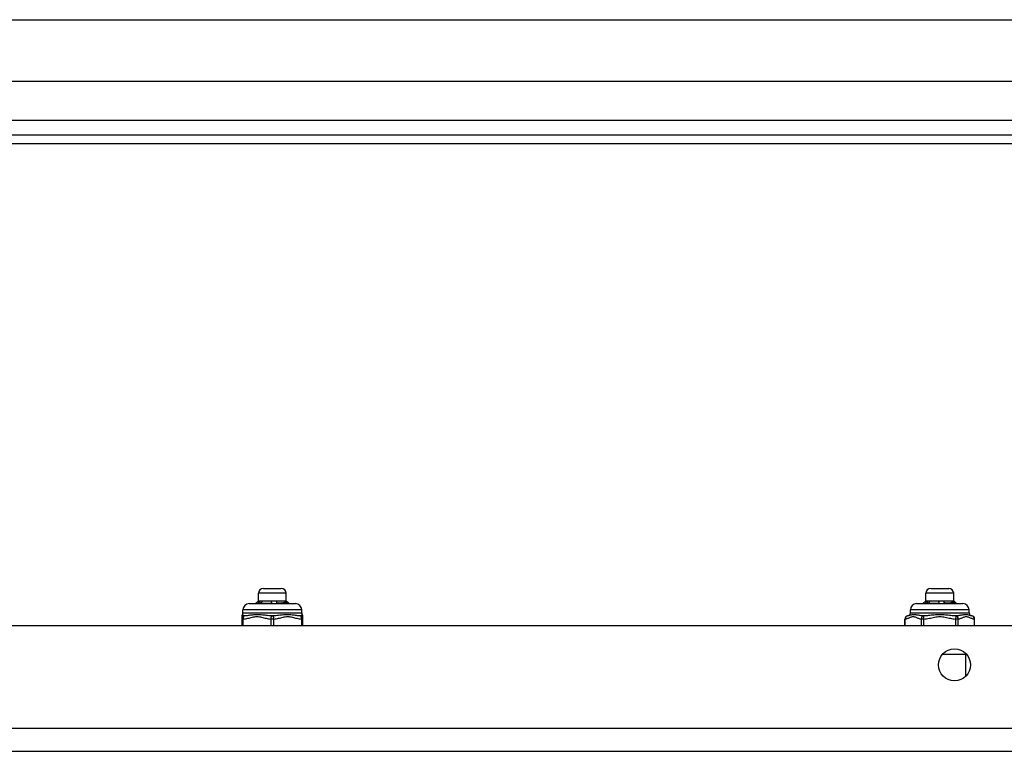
# Model space of a CAD drawing. Header units: inches. Extents: x 3.4 to 82.4, y 3.9 to 45.4.
# Tile 16 of 114: x 7.9 to 14.2, y 4 to 8.7. Entities that reach past the tile are written whole.
import ezdxf

# ---------------------------------------------------------------- set-up
doc = ezdxf.new("R2010")
doc.units = ezdxf.units.IN
doc.header["$MEASUREMENT"] = 0
doc.layers.add('Visible Edges(ANSI)', color=7, linetype='Continuous', lineweight=25)
doc.layers.add('Visible Tangent Edges(ANSI)', color=7, linetype='Continuous', lineweight=25)

msp = doc.modelspace()

# ---------------------------------------------------------------- linework, layer by layer
at = {"layer": 'Visible Edges(ANSI)'}
for p, q in [((4.2305, 8.6814), (14.3746, 8.6814)), ((14.3746, 8.2877), (4.2305, 8.2877)), ((15.1258, 7.947), (3.4998, 7.947)), ((3.4998, 7.894), (15.1258, 7.894)), ((9.4647, 4.9833), (9.4647, 5.0305)), ((9.4962, 5.062), (9.6104, 5.062)), ((9.6419, 4.9833), (9.6419, 5.0305)), ((13.7142, 4.9833), (13.7142, 5.0305)), ((13.7457, 5.062), (13.8599, 5.062)), ((13.8914, 4.9833), (13.8914, 5.0305)), ((9.4057, 4.9647), (9.7009, 4.9647)), ((9.4647, 4.9833), (9.4462, 4.9647)), ((9.4603, 4.9647), (9.4599, 4.9652)), ((9.4647, 4.9833), (9.4816, 4.9833)), ((9.4797, 4.9661), (9.4809, 4.9647)), ((9.4816, 4.9833), (9.5625, 4.9833)), ((9.5625, 4.9833), (9.6342, 4.9833)), ((9.5814, 4.9654), (9.5815, 4.9647)), ((9.6342, 4.9833), (9.6419, 4.9833)), ((9.6366, 4.9699), (9.6381, 4.9717)), ((9.6419, 4.9833), (9.6517, 4.9734)), ((9.6495, 4.9727), (9.6488, 4.9719)), ((9.6517, 4.9732), (9.6515, 4.973)), ((9.6517, 4.9734), (9.6604, 4.9647)), ((13.6552, 4.9647), (13.9504, 4.9647)), ((13.7142, 4.9833), (13.6957, 4.9647)), ((13.7098, 4.9647), (13.7094, 4.9652)), ((13.7142, 4.9833), (13.7311, 4.9833)), ((13.7292, 4.9661), (13.7304, 4.9647)), ((13.7311, 4.9833), (13.812, 4.9833)), ((13.812, 4.9833), (13.8837, 4.9833)), ((13.8309, 4.9654), (13.831, 4.9647)), ((13.8837, 4.9833), (13.8914, 4.9833)), ((13.8861, 4.9699), (13.8876, 4.9717)), ((13.8914, 4.9833), (13.9012, 4.9734)), ((13.899, 4.9727), (13.8983, 4.9719)), ((13.9012, 4.9732), (13.901, 4.973)), ((13.9012, 4.9734), (13.9099, 4.9647)), ((9.3663, 4.9057), (9.3663, 4.9254)), ((9.7403, 4.9057), (9.7403, 4.9254)), ((13.6158, 4.9057), (13.6158, 4.9254)), ((13.9898, 4.9057), (13.9898, 4.9254)), ((9.3584, 4.882), (9.3584, 4.8665)), ((9.3584, 4.8665), (9.3584, 4.8248)), ((9.7482, 4.8665), (9.7482, 4.882)), ((9.7482, 4.8248), (9.7482, 4.8665)), ((13.5808, 4.8248), (13.5808, 4.8665)), ((14.0248, 4.8248), (14.0248, 4.8665)), ((3.4998, 4.8248), (15.1258, 4.8248)), ((3.4998, 4.0248), (15.1258, 4.0248))]:
    msp.add_line(p, q, dxfattribs=at)
at = {"layer": 'Visible Edges(ANSI)', "flags": 128}
for points in [[(9.4531, 4.9647), (9.4534, 4.9647), (9.4536, 4.9648), (9.4539, 4.9648), (9.4541, 4.9648), (9.4544, 4.9648), (9.4546, 4.9648), (9.4549, 4.9649), (9.4552, 4.9649), (9.4554, 4.9649), (9.4557, 4.9649), (9.456, 4.9649), (9.4563, 4.9649), (9.4565, 4.965), (9.4568, 4.965), (9.4571, 4.965), (9.4574, 4.965), (9.4577, 4.965), (9.458, 4.9651), (9.4583, 4.9651), (9.4586, 4.9651), (9.4589, 4.9651), (9.4592, 4.9651), (9.4596, 4.9651), (9.4599, 4.9652)], [(9.4599, 4.9652), (9.4604, 4.9659), (9.4609, 4.9666), (9.4614, 4.9673), (9.4619, 4.968), (9.4625, 4.9687), (9.463, 4.9693), (9.4635, 4.97), (9.464, 4.9707), (9.4645, 4.9714), (9.465, 4.9721), (9.4656, 4.9728), (9.4661, 4.9735), (9.4666, 4.9742), (9.4671, 4.9749), (9.4677, 4.9756), (9.4682, 4.9763), (9.4687, 4.977), (9.4693, 4.9777), (9.4698, 4.9784), (9.4703, 4.9791), (9.4708, 4.9798), (9.4714, 4.9805), (9.4719, 4.9812), (9.4724, 4.9819)], [(9.4724, 4.9819), (9.4728, 4.982), (9.4732, 4.9821), (9.4736, 4.9822), (9.474, 4.9823), (9.4744, 4.9824), (9.4747, 4.9825), (9.4751, 4.9826), (9.4755, 4.9827), (9.4759, 4.9827), (9.4763, 4.9828), (9.4766, 4.9829), (9.477, 4.9829), (9.4774, 4.983), (9.4778, 4.983), (9.4782, 4.9831), (9.4786, 4.9831), (9.4789, 4.9832), (9.4793, 4.9832), (9.4797, 4.9832), (9.4801, 4.9832), (9.4805, 4.9833), (9.4809, 4.9833), (9.4812, 4.9833), (9.4816, 4.9833)], [(9.4724, 4.9819), (9.4725, 4.9812), (9.4725, 4.9805), (9.4726, 4.9797), (9.4726, 4.979), (9.4726, 4.9783), (9.4727, 4.9776), (9.4727, 4.9769), (9.4727, 4.9762), (9.4728, 4.9755), (9.4728, 4.9747), (9.4729, 4.974), (9.4729, 4.9733), (9.4729, 4.9726), (9.473, 4.9719), (9.473, 4.9712), (9.4731, 4.9704), (9.4731, 4.9697), (9.4731, 4.969), (9.4732, 4.9683), (9.4732, 4.9676), (9.4732, 4.9669), (9.4733, 4.9662), (9.4733, 4.9654), (9.4734, 4.9647)], [(9.491, 4.9819), (9.4905, 4.9812), (9.49, 4.9806), (9.4896, 4.9799), (9.4891, 4.9793), (9.4886, 4.9786), (9.4881, 4.9779), (9.4876, 4.9773), (9.4872, 4.9766), (9.4867, 4.976), (9.4862, 4.9753), (9.4857, 4.9747), (9.4853, 4.974), (9.4848, 4.9733), (9.4843, 4.9727), (9.4839, 4.972), (9.4834, 4.9714), (9.4829, 4.9707), (9.4824, 4.97), (9.482, 4.9694), (9.4815, 4.9687), (9.481, 4.9681), (9.4806, 4.9674), (9.4801, 4.9668), (9.4797, 4.9661)], [(9.4797, 4.9661), (9.4821, 4.9662), (9.4846, 4.9663), (9.4871, 4.9664), (9.4897, 4.9665), (9.4924, 4.9666), (9.4951, 4.9667), (9.4979, 4.9668), (9.5007, 4.9669), (9.5035, 4.967), (9.5065, 4.9671), (9.5094, 4.9672), (9.5124, 4.9673), (9.5155, 4.9673), (9.5185, 4.9674), (9.5216, 4.9675), (9.5247, 4.9676), (9.5279, 4.9677), (9.5311, 4.9678), (9.5342, 4.9679), (9.5374, 4.968), (9.5407, 4.9681), (9.5439, 4.9682), (9.5471, 4.9683), (9.5504, 4.9684)], [(9.4816, 4.9833), (9.482, 4.9833), (9.4824, 4.9833), (9.4828, 4.9833), (9.4832, 4.9832), (9.4836, 4.9832), (9.484, 4.9832), (9.4844, 4.9832), (9.4848, 4.9831), (9.4852, 4.9831), (9.4855, 4.983), (9.4859, 4.983), (9.4863, 4.9829), (9.4867, 4.9829), (9.4871, 4.9828), (9.4875, 4.9827), (9.4879, 4.9826), (9.4883, 4.9826), (9.4887, 4.9825), (9.4891, 4.9824), (9.4894, 4.9823), (9.4898, 4.9822), (9.4902, 4.9821), (9.4906, 4.982), (9.491, 4.9819)], [(9.5471, 4.9819), (9.5477, 4.982), (9.5483, 4.9821), (9.549, 4.9822), (9.5496, 4.9823), (9.5503, 4.9824), (9.5509, 4.9825), (9.5515, 4.9826), (9.5522, 4.9827), (9.5528, 4.9827), (9.5535, 4.9828), (9.5541, 4.9829), (9.5548, 4.9829), (9.5554, 4.983), (9.5561, 4.983), (9.5567, 4.9831), (9.5574, 4.9831), (9.558, 4.9832), (9.5586, 4.9832), (9.5593, 4.9832), (9.5599, 4.9832), (9.5606, 4.9833), (9.5612, 4.9833), (9.5619, 4.9833), (9.5625, 4.9833)], [(9.5504, 4.9684), (9.5502, 4.969), (9.5501, 4.9695), (9.5499, 4.9701), (9.5498, 4.9707), (9.5496, 4.9712), (9.5495, 4.9718), (9.5493, 4.9723), (9.5492, 4.9729), (9.5491, 4.9735), (9.5489, 4.974), (9.5488, 4.9746), (9.5486, 4.9752), (9.5485, 4.9757), (9.5484, 4.9763), (9.5482, 4.9768), (9.5481, 4.9774), (9.548, 4.978), (9.5478, 4.9785), (9.5477, 4.9791), (9.5476, 4.9796), (9.5474, 4.9802), (9.5473, 4.9808), (9.5472, 4.9813), (9.5471, 4.9819)], [(9.5504, 4.9647), (9.5504, 4.9649), (9.5504, 4.965), (9.5504, 4.9652), (9.5504, 4.9653), (9.5504, 4.9655), (9.5504, 4.9656), (9.5504, 4.9658), (9.5504, 4.966), (9.5504, 4.9661), (9.5504, 4.9663), (9.5504, 4.9664), (9.5504, 4.9666), (9.5504, 4.9667), (9.5504, 4.9669), (9.5504, 4.967), (9.5504, 4.9672), (9.5504, 4.9673), (9.5504, 4.9675), (9.5504, 4.9677), (9.5504, 4.9678), (9.5504, 4.968), (9.5504, 4.9681), (9.5504, 4.9683), (9.5504, 4.9684)], [(9.5625, 4.9833), (9.5632, 4.9833), (9.5639, 4.9833), (9.5645, 4.9833), (9.5652, 4.9832), (9.5659, 4.9832), (9.5665, 4.9832), (9.5672, 4.9832), (9.5679, 4.9831), (9.5685, 4.9831), (9.5692, 4.983), (9.5698, 4.983), (9.5705, 4.9829), (9.5711, 4.9829), (9.5718, 4.9828), (9.5725, 4.9827), (9.5731, 4.9826), (9.5738, 4.9826), (9.5744, 4.9825), (9.5751, 4.9824), (9.5757, 4.9823), (9.5764, 4.9822), (9.5771, 4.9821), (9.5777, 4.982), (9.5784, 4.9819)], [(9.5784, 4.9819), (9.5785, 4.9814), (9.5786, 4.9808), (9.5787, 4.9803), (9.5788, 4.9798), (9.579, 4.9793), (9.5791, 4.9788), (9.5792, 4.9782), (9.5793, 4.9777), (9.5794, 4.9772), (9.5796, 4.9767), (9.5797, 4.9762), (9.5798, 4.9756), (9.5799, 4.9751), (9.5801, 4.9746), (9.5802, 4.9741), (9.5803, 4.9735), (9.5804, 4.973), (9.5806, 4.9725), (9.5807, 4.972), (9.5808, 4.9715), (9.581, 4.9709), (9.5811, 4.9704), (9.5812, 4.9699), (9.5814, 4.9694)], [(9.5784, 4.9819), (9.5785, 4.9812), (9.5785, 4.9805), (9.5786, 4.9797), (9.5787, 4.979), (9.5788, 4.9783), (9.5789, 4.9776), (9.5789, 4.9769), (9.579, 4.9762), (9.5791, 4.9755), (9.5792, 4.9747), (9.5793, 4.974), (9.5794, 4.9733), (9.5794, 4.9726), (9.5795, 4.9719), (9.5796, 4.9712), (9.5797, 4.9704), (9.5798, 4.9697), (9.5798, 4.969), (9.5799, 4.9683), (9.58, 4.9676), (9.5801, 4.9669), (9.5802, 4.9662), (9.5803, 4.9654), (9.5803, 4.9647)], [(9.5814, 4.9694), (9.5843, 4.9695), (9.5872, 4.9696), (9.5901, 4.9697), (9.5929, 4.9698), (9.5957, 4.9699), (9.5985, 4.9699), (9.6012, 4.97), (9.6038, 4.9701), (9.6064, 4.9702), (9.609, 4.9703), (9.6115, 4.9704), (9.6139, 4.9705), (9.6163, 4.9706), (9.6186, 4.9707), (9.6209, 4.9708), (9.6231, 4.9709), (9.6253, 4.971), (9.6273, 4.9711), (9.6293, 4.9712), (9.6312, 4.9713), (9.6331, 4.9714), (9.6348, 4.9715), (9.6365, 4.9716), (9.6381, 4.9717)], [(9.6366, 4.9699), (9.635, 4.9697), (9.6333, 4.9695), (9.6315, 4.9693), (9.6297, 4.9692), (9.6278, 4.969), (9.6259, 4.9688), (9.6239, 4.9686), (9.6218, 4.9684), (9.6196, 4.9682), (9.6174, 4.968), (9.6151, 4.9678), (9.6128, 4.9677), (9.6104, 4.9675), (9.608, 4.9673), (9.6055, 4.9671), (9.603, 4.9669), (9.6004, 4.9667), (9.5978, 4.9665), (9.5951, 4.9663), (9.5925, 4.9662), (9.5897, 4.966), (9.587, 4.9658), (9.5842, 4.9656), (9.5814, 4.9654)], [(9.5814, 4.9694), (9.5814, 4.9692), (9.5814, 4.969), (9.5814, 4.9689), (9.5814, 4.9687), (9.5814, 4.9686), (9.5814, 4.9684), (9.5814, 4.9682), (9.5814, 4.9681), (9.5814, 4.9679), (9.5814, 4.9677), (9.5814, 4.9676), (9.5814, 4.9674), (9.5814, 4.9672), (9.5814, 4.9671), (9.5814, 4.9669), (9.5814, 4.9667), (9.5814, 4.9666), (9.5814, 4.9664), (9.5814, 4.9662), (9.5814, 4.9661), (9.5814, 4.9659), (9.5814, 4.9657), (9.5814, 4.9656), (9.5814, 4.9654)], [(9.6279, 4.9819), (9.6282, 4.982), (9.6284, 4.9821), (9.6287, 4.9822), (9.6289, 4.9823), (9.6292, 4.9824), (9.6295, 4.9825), (9.6297, 4.9826), (9.63, 4.9827), (9.6302, 4.9827), (9.6305, 4.9828), (9.6308, 4.9829), (9.631, 4.9829), (9.6313, 4.983), (9.6316, 4.983), (9.6318, 4.9831), (9.6321, 4.9831), (9.6324, 4.9832), (9.6326, 4.9832), (9.6329, 4.9832), (9.6332, 4.9832), (9.6334, 4.9833), (9.6337, 4.9833), (9.6339, 4.9833), (9.6342, 4.9833)], [(9.6381, 4.9717), (9.6377, 4.9721), (9.6373, 4.9725), (9.6368, 4.9729), (9.6364, 4.9734), (9.636, 4.9738), (9.6355, 4.9742), (9.6351, 4.9747), (9.6347, 4.9751), (9.6343, 4.9755), (9.6338, 4.9759), (9.6334, 4.9764), (9.633, 4.9768), (9.6326, 4.9772), (9.6321, 4.9776), (9.6317, 4.9781), (9.6313, 4.9785), (9.6309, 4.9789), (9.6304, 4.9793), (9.63, 4.9798), (9.6296, 4.9802), (9.6292, 4.9806), (9.6287, 4.981), (9.6283, 4.9815), (9.6279, 4.9819)], [(9.6342, 4.9833), (9.6345, 4.9833), (9.6348, 4.9833), (9.635, 4.9833), (9.6353, 4.9832), (9.6356, 4.9832), (9.6358, 4.9832), (9.6361, 4.9832), (9.6364, 4.9831), (9.6367, 4.9831), (9.6369, 4.983), (9.6372, 4.983), (9.6375, 4.9829), (9.6377, 4.9829), (9.638, 4.9828), (9.6383, 4.9827), (9.6385, 4.9826), (9.6388, 4.9826), (9.6391, 4.9825), (9.6393, 4.9824), (9.6396, 4.9823), (9.6399, 4.9822), (9.6401, 4.9821), (9.6404, 4.982), (9.6407, 4.9819)], [(9.6419, 4.9647), (9.6417, 4.9649), (9.6414, 4.9652), (9.6412, 4.9654), (9.641, 4.9656), (9.6408, 4.9658), (9.6406, 4.966), (9.6403, 4.9662), (9.6401, 4.9665), (9.6399, 4.9667), (9.6397, 4.9669), (9.6395, 4.9671), (9.6392, 4.9673), (9.639, 4.9675), (9.6388, 4.9678), (9.6386, 4.968), (9.6384, 4.9682), (9.6381, 4.9684), (9.6379, 4.9686), (9.6377, 4.9688), (9.6375, 4.969), (9.6373, 4.9693), (9.637, 4.9695), (9.6368, 4.9697), (9.6366, 4.9699)], [(9.6407, 4.9819), (9.6407, 4.9812), (9.6407, 4.9805), (9.6407, 4.9798), (9.6407, 4.9792), (9.6408, 4.9785), (9.6408, 4.9778), (9.6408, 4.9771), (9.6408, 4.9764), (9.6408, 4.9757), (9.6409, 4.9751), (9.6409, 4.9744), (9.6409, 4.9737), (9.6409, 4.973), (9.6409, 4.9723), (9.6409, 4.9716), (9.641, 4.971), (9.641, 4.9703), (9.641, 4.9696), (9.641, 4.9689), (9.641, 4.9682), (9.6411, 4.9675), (9.6411, 4.9669), (9.6411, 4.9662), (9.6411, 4.9655)], [(9.6407, 4.9819), (9.641, 4.9815), (9.6414, 4.9811), (9.6418, 4.9807), (9.6421, 4.9803), (9.6425, 4.98), (9.6429, 4.9796), (9.6432, 4.9792), (9.6436, 4.9788), (9.644, 4.9784), (9.6443, 4.978), (9.6447, 4.9777), (9.6451, 4.9773), (9.6454, 4.9769), (9.6458, 4.9765), (9.6462, 4.9761), (9.6466, 4.9757), (9.6469, 4.9754), (9.6473, 4.975), (9.6477, 4.9746), (9.648, 4.9742), (9.6484, 4.9738), (9.6488, 4.9734), (9.6491, 4.973), (9.6495, 4.9727)], [(9.6515, 4.973), (9.6515, 4.973), (9.6514, 4.9729), (9.6514, 4.9729), (9.6513, 4.9728), (9.6512, 4.9728), (9.6511, 4.9728), (9.6511, 4.9727), (9.651, 4.9727), (9.6509, 4.9726), (9.6508, 4.9726), (9.6507, 4.9725), (9.6506, 4.9725), (9.6504, 4.9724), (9.6503, 4.9724), (9.6502, 4.9723), (9.6501, 4.9723), (9.6499, 4.9722), (9.6498, 4.9722), (9.6496, 4.9721), (9.6495, 4.9721), (9.6493, 4.972), (9.6492, 4.972), (9.649, 4.972), (9.6488, 4.9719)], [(9.6488, 4.9719), (9.6491, 4.9716), (9.6494, 4.9713), (9.6497, 4.971), (9.65, 4.9707), (9.6503, 4.9704), (9.6506, 4.9701), (9.6508, 4.9698), (9.6511, 4.9695), (9.6514, 4.9692), (9.6517, 4.9689), (9.652, 4.9686), (9.6523, 4.9683), (9.6526, 4.968), (9.6529, 4.9677), (9.6531, 4.9674), (9.6534, 4.9671), (9.6537, 4.9668), (9.654, 4.9665), (9.6543, 4.9662), (9.6546, 4.9659), (9.6549, 4.9656), (9.6552, 4.9653), (9.6555, 4.965), (9.6558, 4.9647)], [(9.6495, 4.9727), (9.6497, 4.9727), (9.6499, 4.9727), (9.6501, 4.9728), (9.6503, 4.9728), (9.6505, 4.9728), (9.6506, 4.9729), (9.6508, 4.9729), (9.6509, 4.9729), (9.651, 4.9729), (9.6512, 4.973), (9.6513, 4.973), (9.6514, 4.973), (9.6514, 4.9731), (9.6515, 4.9731), (9.6516, 4.9731), (9.6516, 4.9732), (9.6517, 4.9732), (9.6517, 4.9732), (9.6517, 4.9733), (9.6518, 4.9733), (9.6518, 4.9733), (9.6518, 4.9734), (9.6517, 4.9734), (9.6517, 4.9734)], [(13.7026, 4.9647), (13.7029, 4.9647), (13.7031, 4.9648), (13.7034, 4.9648), (13.7036, 4.9648), (13.7039, 4.9648), (13.7041, 4.9648), (13.7044, 4.9649), (13.7047, 4.9649), (13.7049, 4.9649), (13.7052, 4.9649), (13.7055, 4.9649), (13.7058, 4.9649), (13.706, 4.965), (13.7063, 4.965), (13.7066, 4.965), (13.7069, 4.965), (13.7072, 4.965), (13.7075, 4.9651), (13.7078, 4.9651), (13.7081, 4.9651), (13.7084, 4.9651), (13.7087, 4.9651), (13.7091, 4.9651), (13.7094, 4.9652)], [(13.7094, 4.9652), (13.7099, 4.9659), (13.7104, 4.9666), (13.7109, 4.9673), (13.7114, 4.968), (13.712, 4.9687), (13.7125, 4.9693), (13.713, 4.97), (13.7135, 4.9707), (13.714, 4.9714), (13.7145, 4.9721), (13.7151, 4.9728), (13.7156, 4.9735), (13.7161, 4.9742), (13.7166, 4.9749), (13.7172, 4.9756), (13.7177, 4.9763), (13.7182, 4.977), (13.7188, 4.9777), (13.7193, 4.9784), (13.7198, 4.9791), (13.7203, 4.9798), (13.7209, 4.9805), (13.7214, 4.9812), (13.7219, 4.9819)], [(13.7219, 4.9819), (13.7223, 4.982), (13.7227, 4.9821), (13.7231, 4.9822), (13.7235, 4.9823), (13.7239, 4.9824), (13.7242, 4.9825), (13.7246, 4.9826), (13.725, 4.9827), (13.7254, 4.9827), (13.7258, 4.9828), (13.7261, 4.9829), (13.7265, 4.9829), (13.7269, 4.983), (13.7273, 4.983), (13.7277, 4.9831), (13.7281, 4.9831), (13.7284, 4.9832), (13.7288, 4.9832), (13.7292, 4.9832), (13.7296, 4.9832), (13.73, 4.9833), (13.7304, 4.9833), (13.7307, 4.9833), (13.7311, 4.9833)], [(13.7219, 4.9819), (13.722, 4.9812), (13.722, 4.9805), (13.7221, 4.9797), (13.7221, 4.979), (13.7221, 4.9783), (13.7222, 4.9776), (13.7222, 4.9769), (13.7222, 4.9762), (13.7223, 4.9755), (13.7223, 4.9747), (13.7224, 4.974), (13.7224, 4.9733), (13.7224, 4.9726), (13.7225, 4.9719), (13.7225, 4.9712), (13.7226, 4.9704), (13.7226, 4.9697), (13.7226, 4.969), (13.7227, 4.9683), (13.7227, 4.9676), (13.7227, 4.9669), (13.7228, 4.9662), (13.7228, 4.9654), (13.7229, 4.9647)], [(13.7405, 4.9819), (13.74, 4.9812), (13.7395, 4.9806), (13.7391, 4.9799), (13.7386, 4.9793), (13.7381, 4.9786), (13.7376, 4.9779), (13.7371, 4.9773), (13.7367, 4.9766), (13.7362, 4.976), (13.7357, 4.9753), (13.7352, 4.9747), (13.7348, 4.974), (13.7343, 4.9733), (13.7338, 4.9727), (13.7334, 4.972), (13.7329, 4.9714), (13.7324, 4.9707), (13.7319, 4.97), (13.7315, 4.9694), (13.731, 4.9687), (13.7305, 4.9681), (13.7301, 4.9674), (13.7296, 4.9668), (13.7292, 4.9661)], [(13.7292, 4.9661), (13.7316, 4.9662), (13.7341, 4.9663), (13.7366, 4.9664), (13.7392, 4.9665), (13.7419, 4.9666), (13.7446, 4.9667), (13.7474, 4.9668), (13.7502, 4.9669), (13.753, 4.967), (13.756, 4.9671), (13.7589, 4.9672), (13.7619, 4.9673), (13.765, 4.9673), (13.768, 4.9674), (13.7711, 4.9675), (13.7742, 4.9676), (13.7774, 4.9677), (13.7806, 4.9678), (13.7837, 4.9679), (13.7869, 4.968), (13.7902, 4.9681), (13.7934, 4.9682), (13.7966, 4.9683), (13.7999, 4.9684)], [(13.7311, 4.9833), (13.7315, 4.9833), (13.7319, 4.9833), (13.7323, 4.9833), (13.7327, 4.9832), (13.7331, 4.9832), (13.7335, 4.9832), (13.7339, 4.9832), (13.7343, 4.9831), (13.7347, 4.9831), (13.735, 4.983), (13.7354, 4.983), (13.7358, 4.9829), (13.7362, 4.9829), (13.7366, 4.9828), (13.737, 4.9827), (13.7374, 4.9826), (13.7378, 4.9826), (13.7382, 4.9825), (13.7386, 4.9824), (13.7389, 4.9823), (13.7393, 4.9822), (13.7397, 4.9821), (13.7401, 4.982), (13.7405, 4.9819)], [(13.7966, 4.9819), (13.7972, 4.982), (13.7978, 4.9821), (13.7985, 4.9822), (13.7991, 4.9823), (13.7998, 4.9824), (13.8004, 4.9825), (13.801, 4.9826), (13.8017, 4.9827), (13.8023, 4.9827), (13.803, 4.9828), (13.8036, 4.9829), (13.8043, 4.9829), (13.8049, 4.983), (13.8056, 4.983), (13.8062, 4.9831), (13.8069, 4.9831), (13.8075, 4.9832), (13.8081, 4.9832), (13.8088, 4.9832), (13.8094, 4.9832), (13.8101, 4.9833), (13.8107, 4.9833), (13.8114, 4.9833), (13.812, 4.9833)], [(13.7999, 4.9684), (13.7997, 4.969), (13.7996, 4.9695), (13.7994, 4.9701), (13.7993, 4.9707), (13.7991, 4.9712), (13.799, 4.9718), (13.7988, 4.9723), (13.7987, 4.9729), (13.7986, 4.9735), (13.7984, 4.974), (13.7983, 4.9746), (13.7981, 4.9752), (13.798, 4.9757), (13.7979, 4.9763), (13.7977, 4.9768), (13.7976, 4.9774), (13.7975, 4.978), (13.7973, 4.9785), (13.7972, 4.9791), (13.7971, 4.9796), (13.7969, 4.9802), (13.7968, 4.9808), (13.7967, 4.9813), (13.7966, 4.9819)], [(13.7999, 4.9647), (13.7999, 4.9649), (13.7999, 4.965), (13.7999, 4.9652), (13.7999, 4.9653), (13.7999, 4.9655), (13.7999, 4.9656), (13.7999, 4.9658), (13.7999, 4.966), (13.7999, 4.9661), (13.7999, 4.9663), (13.7999, 4.9664), (13.7999, 4.9666), (13.7999, 4.9667), (13.7999, 4.9669), (13.7999, 4.967), (13.7999, 4.9672), (13.7999, 4.9673), (13.7999, 4.9675), (13.7999, 4.9677), (13.7999, 4.9678), (13.7999, 4.968), (13.7999, 4.9681), (13.7999, 4.9683), (13.7999, 4.9684)], [(13.812, 4.9833), (13.8127, 4.9833), (13.8134, 4.9833), (13.814, 4.9833), (13.8147, 4.9832), (13.8154, 4.9832), (13.816, 4.9832), (13.8167, 4.9832), (13.8174, 4.9831), (13.818, 4.9831), (13.8187, 4.983), (13.8193, 4.983), (13.82, 4.9829), (13.8206, 4.9829), (13.8213, 4.9828), (13.822, 4.9827), (13.8226, 4.9826), (13.8233, 4.9826), (13.8239, 4.9825), (13.8246, 4.9824), (13.8252, 4.9823), (13.8259, 4.9822), (13.8266, 4.9821), (13.8272, 4.982), (13.8279, 4.9819)], [(13.8279, 4.9819), (13.828, 4.9814), (13.8281, 4.9808), (13.8282, 4.9803), (13.8283, 4.9798), (13.8285, 4.9793), (13.8286, 4.9788), (13.8287, 4.9782), (13.8288, 4.9777), (13.8289, 4.9772), (13.8291, 4.9767), (13.8292, 4.9762), (13.8293, 4.9756), (13.8294, 4.9751), (13.8296, 4.9746), (13.8297, 4.9741), (13.8298, 4.9735), (13.8299, 4.973), (13.8301, 4.9725), (13.8302, 4.972), (13.8303, 4.9715), (13.8305, 4.9709), (13.8306, 4.9704), (13.8307, 4.9699), (13.8309, 4.9694)], [(13.8279, 4.9819), (13.828, 4.9812), (13.828, 4.9805), (13.8281, 4.9797), (13.8282, 4.979), (13.8283, 4.9783), (13.8284, 4.9776), (13.8284, 4.9769), (13.8285, 4.9762), (13.8286, 4.9755), (13.8287, 4.9747), (13.8288, 4.974), (13.8289, 4.9733), (13.8289, 4.9726), (13.829, 4.9719), (13.8291, 4.9712), (13.8292, 4.9704), (13.8293, 4.9697), (13.8293, 4.969), (13.8294, 4.9683), (13.8295, 4.9676), (13.8296, 4.9669), (13.8297, 4.9662), (13.8298, 4.9654), (13.8298, 4.9647)], [(13.8309, 4.9694), (13.8338, 4.9695), (13.8367, 4.9696), (13.8396, 4.9697), (13.8424, 4.9698), (13.8452, 4.9699), (13.848, 4.9699), (13.8507, 4.97), (13.8533, 4.9701), (13.8559, 4.9702), (13.8585, 4.9703), (13.861, 4.9704), (13.8634, 4.9705), (13.8658, 4.9706), (13.8681, 4.9707), (13.8704, 4.9708), (13.8726, 4.9709), (13.8748, 4.971), (13.8768, 4.9711), (13.8788, 4.9712), (13.8807, 4.9713), (13.8826, 4.9714), (13.8843, 4.9715), (13.886, 4.9716), (13.8876, 4.9717)], [(13.8861, 4.9699), (13.8845, 4.9697), (13.8828, 4.9695), (13.881, 4.9693), (13.8792, 4.9692), (13.8773, 4.969), (13.8754, 4.9688), (13.8734, 4.9686), (13.8713, 4.9684), (13.8691, 4.9682), (13.8669, 4.968), (13.8646, 4.9678), (13.8623, 4.9677), (13.8599, 4.9675), (13.8575, 4.9673), (13.855, 4.9671), (13.8525, 4.9669), (13.8499, 4.9667), (13.8473, 4.9665), (13.8446, 4.9663), (13.842, 4.9662), (13.8392, 4.966), (13.8365, 4.9658), (13.8337, 4.9656), (13.8309, 4.9654)], [(13.8309, 4.9694), (13.8309, 4.9692), (13.8309, 4.969), (13.8309, 4.9689), (13.8309, 4.9687), (13.8309, 4.9686), (13.8309, 4.9684), (13.8309, 4.9682), (13.8309, 4.9681), (13.8309, 4.9679), (13.8309, 4.9677), (13.8309, 4.9676), (13.8309, 4.9674), (13.8309, 4.9672), (13.8309, 4.9671), (13.8309, 4.9669), (13.8309, 4.9667), (13.8309, 4.9666), (13.8309, 4.9664), (13.8309, 4.9662), (13.8309, 4.9661), (13.8309, 4.9659), (13.8309, 4.9657), (13.8309, 4.9656), (13.8309, 4.9654)], [(13.8774, 4.9819), (13.8777, 4.982), (13.8779, 4.9821), (13.8782, 4.9822), (13.8784, 4.9823), (13.8787, 4.9824), (13.879, 4.9825), (13.8792, 4.9826), (13.8795, 4.9827), (13.8797, 4.9827), (13.88, 4.9828), (13.8803, 4.9829), (13.8805, 4.9829), (13.8808, 4.983), (13.8811, 4.983), (13.8813, 4.9831), (13.8816, 4.9831), (13.8819, 4.9832), (13.8821, 4.9832), (13.8824, 4.9832), (13.8827, 4.9832), (13.8829, 4.9833), (13.8832, 4.9833), (13.8834, 4.9833), (13.8837, 4.9833)], [(13.8876, 4.9717), (13.8872, 4.9721), (13.8868, 4.9725), (13.8863, 4.9729), (13.8859, 4.9734), (13.8855, 4.9738), (13.885, 4.9742), (13.8846, 4.9747), (13.8842, 4.9751), (13.8838, 4.9755), (13.8833, 4.9759), (13.8829, 4.9764), (13.8825, 4.9768), (13.8821, 4.9772), (13.8816, 4.9776), (13.8812, 4.9781), (13.8808, 4.9785), (13.8804, 4.9789), (13.8799, 4.9793), (13.8795, 4.9798), (13.8791, 4.9802), (13.8787, 4.9806), (13.8782, 4.981), (13.8778, 4.9815), (13.8774, 4.9819)], [(13.8837, 4.9833), (13.884, 4.9833), (13.8843, 4.9833), (13.8845, 4.9833), (13.8848, 4.9832), (13.8851, 4.9832), (13.8853, 4.9832), (13.8856, 4.9832), (13.8859, 4.9831), (13.8862, 4.9831), (13.8864, 4.983), (13.8867, 4.983), (13.887, 4.9829), (13.8872, 4.9829), (13.8875, 4.9828), (13.8878, 4.9827), (13.888, 4.9826), (13.8883, 4.9826), (13.8886, 4.9825), (13.8888, 4.9824), (13.8891, 4.9823), (13.8894, 4.9822), (13.8896, 4.9821), (13.8899, 4.982), (13.8902, 4.9819)], [(13.8914, 4.9647), (13.8912, 4.9649), (13.8909, 4.9652), (13.8907, 4.9654), (13.8905, 4.9656), (13.8903, 4.9658), (13.8901, 4.966), (13.8898, 4.9662), (13.8896, 4.9665), (13.8894, 4.9667), (13.8892, 4.9669), (13.889, 4.9671), (13.8887, 4.9673), (13.8885, 4.9675), (13.8883, 4.9678), (13.8881, 4.968), (13.8879, 4.9682), (13.8876, 4.9684), (13.8874, 4.9686), (13.8872, 4.9688), (13.887, 4.969), (13.8868, 4.9693), (13.8865, 4.9695), (13.8863, 4.9697), (13.8861, 4.9699)], [(13.8902, 4.9819), (13.8902, 4.9812), (13.8902, 4.9805), (13.8902, 4.9798), (13.8902, 4.9792), (13.8903, 4.9785), (13.8903, 4.9778), (13.8903, 4.9771), (13.8903, 4.9764), (13.8903, 4.9757), (13.8904, 4.9751), (13.8904, 4.9744), (13.8904, 4.9737), (13.8904, 4.973), (13.8904, 4.9723), (13.8904, 4.9716), (13.8905, 4.971), (13.8905, 4.9703), (13.8905, 4.9696), (13.8905, 4.9689), (13.8905, 4.9682), (13.8906, 4.9675), (13.8906, 4.9669), (13.8906, 4.9662), (13.8906, 4.9655)], [(13.8902, 4.9819), (13.8905, 4.9815), (13.8909, 4.9811), (13.8913, 4.9807), (13.8916, 4.9803), (13.892, 4.98), (13.8924, 4.9796), (13.8927, 4.9792), (13.8931, 4.9788), (13.8935, 4.9784), (13.8938, 4.978), (13.8942, 4.9777), (13.8946, 4.9773), (13.8949, 4.9769), (13.8953, 4.9765), (13.8957, 4.9761), (13.8961, 4.9757), (13.8964, 4.9754), (13.8968, 4.975), (13.8972, 4.9746), (13.8975, 4.9742), (13.8979, 4.9738), (13.8983, 4.9734), (13.8986, 4.973), (13.899, 4.9727)], [(13.901, 4.973), (13.901, 4.973), (13.9009, 4.9729), (13.9009, 4.9729), (13.9008, 4.9728), (13.9007, 4.9728), (13.9006, 4.9728), (13.9006, 4.9727), (13.9005, 4.9727), (13.9004, 4.9726), (13.9003, 4.9726), (13.9002, 4.9725), (13.9001, 4.9725), (13.8999, 4.9724), (13.8998, 4.9724), (13.8997, 4.9723), (13.8996, 4.9723), (13.8994, 4.9722), (13.8993, 4.9722), (13.8991, 4.9721), (13.899, 4.9721), (13.8988, 4.972), (13.8987, 4.972), (13.8985, 4.972), (13.8983, 4.9719)], [(13.8983, 4.9719), (13.8986, 4.9716), (13.8989, 4.9713), (13.8992, 4.971), (13.8995, 4.9707), (13.8998, 4.9704), (13.9001, 4.9701), (13.9003, 4.9698), (13.9006, 4.9695), (13.9009, 4.9692), (13.9012, 4.9689), (13.9015, 4.9686), (13.9018, 4.9683), (13.9021, 4.968), (13.9024, 4.9677), (13.9026, 4.9674), (13.9029, 4.9671), (13.9032, 4.9668), (13.9035, 4.9665), (13.9038, 4.9662), (13.9041, 4.9659), (13.9044, 4.9656), (13.9047, 4.9653), (13.905, 4.965), (13.9053, 4.9647)], [(13.899, 4.9727), (13.8992, 4.9727), (13.8994, 4.9727), (13.8996, 4.9728), (13.8998, 4.9728), (13.9, 4.9728), (13.9001, 4.9729), (13.9003, 4.9729), (13.9004, 4.9729), (13.9005, 4.9729), (13.9007, 4.973), (13.9008, 4.973), (13.9009, 4.973), (13.9009, 4.9731), (13.901, 4.9731), (13.9011, 4.9731), (13.9011, 4.9732), (13.9012, 4.9732), (13.9012, 4.9732), (13.9012, 4.9733), (13.9013, 4.9733), (13.9013, 4.9733), (13.9013, 4.9734), (13.9012, 4.9734), (13.9012, 4.9734)]]:
    msp.add_lwpolyline(points, dxfattribs=at)
at = {"layer": 'Visible Edges(ANSI)'}
msp.add_circle((13.8968, 4.5748), 0.1015, dxfattribs=at)
for centre, radius, start, end in [((9.4962, 5.0305), 0.0315, 90, 180), ((9.6104, 5.0305), 0.0315, 0, 90), ((13.7457, 5.0305), 0.0315, 90, 180), ((13.8599, 5.0305), 0.0315, 0, 90), ((9.4057, 4.9254), 0.0394, 90, 180), ((9.7009, 4.9254), 0.0394, 0, 90), ((13.6552, 4.9254), 0.0394, 90, 180), ((13.9504, 4.9254), 0.0394, 0, 90), ((9.3781, 4.882), 0.0197, 143.1301, 180), ((9.3466, 4.9057), 0.0197, 323.1301, 0), ((9.76, 4.9057), 0.0197, 180, 216.8699), ((9.7285, 4.882), 0.0197, 0, 36.8699), ((13.5961, 4.9057), 0.0197, 276.40655, 0), ((14.0095, 4.9057), 0.0197, 180, 263.59345), ((13.6005, 4.8665), 0.0197, 96.40655, 180), ((14.0051, 4.8665), 0.0197, 0, 83.59345)]:
    msp.add_arc(centre, radius, start, end, dxfattribs=at)
at = {"layer": 'Visible Tangent Edges(ANSI)'}
for p, q in [((15.1258, 8.04), (3.4998, 8.04)), ((9.6419, 5.0305), (9.4647, 5.0305)), ((13.8914, 5.0305), (13.7142, 5.0305)), ((9.7403, 4.9254), (9.3663, 4.9254)), ((9.3663, 4.9057), (9.7403, 4.9057)), ((13.9898, 4.9254), (13.6158, 4.9254)), ((13.6158, 4.9057), (13.9898, 4.9057)), ((9.3683, 4.8665), (9.3584, 4.8665)), ((9.3683, 4.8248), (9.3683, 4.8665)), ((9.5434, 4.8665), (9.5434, 4.8248)), ((9.5631, 4.8665), (9.5434, 4.8665)), ((9.5631, 4.8248), (9.5631, 4.8665)), ((9.7383, 4.8665), (9.7383, 4.8248)), ((9.7482, 4.8665), (9.7383, 4.8665)), ((13.5834, 4.8665), (13.5808, 4.8665)), ((13.5834, 4.8248), (13.5834, 4.8665)), ((13.6846, 4.8665), (13.6846, 4.8248)), ((13.7016, 4.8665), (13.6846, 4.8665)), ((13.7016, 4.8665), (13.7005, 4.8861)), ((13.7016, 4.8248), (13.7016, 4.8665)), ((13.905, 4.8861), (13.9039, 4.8665)), ((13.9039, 4.8665), (13.9039, 4.8248)), ((13.921, 4.8665), (13.9039, 4.8665)), ((13.921, 4.8248), (13.921, 4.8665)), ((14.0221, 4.8665), (14.0221, 4.8248)), ((14.0248, 4.8665), (14.0221, 4.8665)), ((13.8212, 4.6425), (13.9668, 4.6425)), ((13.9668, 4.6425), (13.9668, 4.6483)), ((13.9668, 4.6425), (13.9668, 4.5013)), ((13.9668, 4.6425), (13.9724, 4.6425)), ((15.1258, 4.1708), (3.4998, 4.1708))]:
    msp.add_line(p, q, dxfattribs=at)
at = {"layer": 'Visible Tangent Edges(ANSI)', "flags": 128}
for points in [[(9.3762, 4.8861), (9.3753, 4.8863), (9.3743, 4.8864), (9.3734, 4.8867), (9.3725, 4.887), (9.3717, 4.8873), (9.3708, 4.8876), (9.37, 4.888), (9.3692, 4.8884), (9.3685, 4.8889), (9.3677, 4.8893), (9.367, 4.8898), (9.3664, 4.8902), (9.3658, 4.8907), (9.3652, 4.8911), (9.3647, 4.8915), (9.3642, 4.892), (9.3638, 4.8924), (9.3634, 4.8927), (9.3631, 4.893), (9.3628, 4.8933), (9.3626, 4.8935), (9.3625, 4.8937), (9.3624, 4.8938), (9.3623, 4.8939)], [(9.5533, 4.8861), (9.5458, 4.8864), (9.5381, 4.887), (9.5303, 4.8876), (9.5225, 4.8884), (9.5146, 4.8893), (9.5066, 4.8902), (9.4985, 4.8911), (9.4904, 4.892), (9.4822, 4.8927), (9.4741, 4.8933), (9.4659, 4.8937), (9.4578, 4.8939), (9.4498, 4.8937), (9.442, 4.8933), (9.4344, 4.8927), (9.4271, 4.892), (9.42, 4.8911), (9.4131, 4.8902), (9.4065, 4.8893), (9.4, 4.8884), (9.3938, 4.8876), (9.3877, 4.887), (9.3819, 4.8864), (9.3762, 4.8861)], [(9.7304, 4.8861), (9.7247, 4.8864), (9.7189, 4.887), (9.7128, 4.8876), (9.7066, 4.8884), (9.7001, 4.8893), (9.6934, 4.8902), (9.6866, 4.8911), (9.6795, 4.892), (9.6721, 4.8927), (9.6645, 4.8933), (9.6567, 4.8937), (9.6487, 4.8939), (9.6406, 4.8937), (9.6325, 4.8933), (9.6243, 4.8927), (9.6161, 4.892), (9.608, 4.8911), (9.6, 4.8902), (9.592, 4.8893), (9.5841, 4.8884), (9.5762, 4.8876), (9.5685, 4.887), (9.5608, 4.8864), (9.5533, 4.8861)], [(9.7442, 4.8939), (9.7442, 4.8938), (9.7441, 4.8937), (9.744, 4.8936), (9.7438, 4.8933), (9.7435, 4.893), (9.7432, 4.8927), (9.7428, 4.8924), (9.7424, 4.892), (9.7419, 4.8915), (9.7414, 4.8911), (9.7408, 4.8907), (9.7402, 4.8902), (9.7395, 4.8897), (9.7388, 4.8893), (9.7381, 4.8889), (9.7374, 4.8884), (9.7366, 4.888), (9.7358, 4.8876), (9.7349, 4.8873), (9.734, 4.887), (9.7332, 4.8867), (9.7323, 4.8864), (9.7313, 4.8863), (9.7304, 4.8861)], [(13.7005, 4.8861), (13.6951, 4.8864), (13.6897, 4.887), (13.6842, 4.8876), (13.6787, 4.8884), (13.6733, 4.8893), (13.6679, 4.8902), (13.6626, 4.8911), (13.6573, 4.892), (13.6521, 4.8927), (13.6471, 4.8933), (13.6422, 4.8937), (13.6374, 4.8939), (13.6329, 4.8937), (13.6286, 4.8933), (13.6245, 4.8927), (13.6208, 4.892), (13.6172, 4.8911), (13.6139, 4.8902), (13.6109, 4.8893), (13.608, 4.8884), (13.6053, 4.8876), (13.6028, 4.887), (13.6005, 4.8864), (13.5983, 4.8861)], [(13.905, 4.8861), (13.8974, 4.8864), (13.8896, 4.887), (13.8816, 4.8876), (13.8735, 4.8884), (13.8652, 4.8893), (13.8567, 4.8902), (13.8481, 4.8911), (13.8393, 4.892), (13.8304, 4.8927), (13.8213, 4.8933), (13.812, 4.8937), (13.8028, 4.8939), (13.7935, 4.8937), (13.7842, 4.8933), (13.7751, 4.8927), (13.7662, 4.892), (13.7574, 4.8911), (13.7488, 4.8902), (13.7404, 4.8893), (13.7321, 4.8884), (13.7239, 4.8876), (13.716, 4.887), (13.7082, 4.8864), (13.7005, 4.8861)], [(14.0073, 4.8861), (14.0051, 4.8864), (14.0027, 4.887), (14.0002, 4.8876), (13.9976, 4.8884), (13.9947, 4.8893), (13.9916, 4.8902), (13.9883, 4.8911), (13.9848, 4.892), (13.981, 4.8927), (13.977, 4.8933), (13.9727, 4.8937), (13.9681, 4.8939), (13.9634, 4.8937), (13.9585, 4.8933), (13.9534, 4.8927), (13.9482, 4.892), (13.943, 4.8911), (13.9377, 4.8902), (13.9323, 4.8893), (13.9268, 4.8884), (13.9214, 4.8876), (13.9159, 4.887), (13.9105, 4.8864), (13.905, 4.8861)], [(9.3683, 4.8665), (9.3756, 4.8672), (9.383, 4.8683), (9.3903, 4.8696), (9.3976, 4.8712), (9.4048, 4.8729), (9.412, 4.8747), (9.4193, 4.8765), (9.4265, 4.8782), (9.4338, 4.8798), (9.4411, 4.881), (9.4484, 4.8818), (9.4558, 4.882), (9.4632, 4.8818), (9.4706, 4.881), (9.4779, 4.8798), (9.4852, 4.8783), (9.4924, 4.8766), (9.4996, 4.8747), (9.5069, 4.8729), (9.5141, 4.8712), (9.5214, 4.8696), (9.5287, 4.8683), (9.5361, 4.8672), (9.5434, 4.8665)], [(9.5631, 4.8665), (9.5705, 4.8672), (9.5779, 4.8683), (9.5852, 4.8696), (9.5924, 4.8712), (9.5997, 4.8729), (9.6069, 4.8747), (9.6141, 4.8765), (9.6214, 4.8782), (9.6286, 4.8798), (9.636, 4.881), (9.6433, 4.8818), (9.6507, 4.882), (9.6581, 4.8818), (9.6654, 4.881), (9.6728, 4.8798), (9.68, 4.8783), (9.6873, 4.8766), (9.6945, 4.8748), (9.7018, 4.8729), (9.709, 4.8712), (9.7163, 4.8696), (9.7236, 4.8683), (9.731, 4.8672), (9.7383, 4.8665)], [(13.5834, 4.8665), (13.5877, 4.8672), (13.5919, 4.8683), (13.5962, 4.8696), (13.6004, 4.8712), (13.6045, 4.8729), (13.6087, 4.8747), (13.6129, 4.8765), (13.6171, 4.8782), (13.6213, 4.8798), (13.6255, 4.881), (13.6297, 4.8818), (13.634, 4.882), (13.6383, 4.8818), (13.6425, 4.881), (13.6467, 4.8798), (13.6509, 4.8783), (13.6551, 4.8766), (13.6593, 4.8748), (13.6635, 4.8729), (13.6677, 4.8712), (13.6719, 4.8696), (13.6761, 4.8683), (13.6803, 4.8672), (13.6846, 4.8665)], [(13.7016, 4.8665), (13.7102, 4.8672), (13.7186, 4.8683), (13.7271, 4.8696), (13.7355, 4.8712), (13.7438, 4.8729), (13.7522, 4.8747), (13.7605, 4.8765), (13.7689, 4.8782), (13.7773, 4.8798), (13.7857, 4.881), (13.7942, 4.8818), (13.8028, 4.882), (13.8113, 4.8818), (13.8198, 4.881), (13.8282, 4.8798), (13.8366, 4.8783), (13.845, 4.8766), (13.8533, 4.8748), (13.8617, 4.8729), (13.8701, 4.8712), (13.8785, 4.8696), (13.887, 4.8683), (13.8954, 4.8672), (13.9039, 4.8665)], [(13.921, 4.8665), (13.9252, 4.8672), (13.9295, 4.8683), (13.9337, 4.8696), (13.9379, 4.8712), (13.9421, 4.8729), (13.9463, 4.8747), (13.9504, 4.8765), (13.9546, 4.8782), (13.9588, 4.8798), (13.963, 4.881), (13.9673, 4.8818), (13.9716, 4.882), (13.9758, 4.8818), (13.9801, 4.881), (13.9843, 4.8798), (13.9885, 4.8783), (13.9927, 4.8766), (13.9968, 4.8747), (14.001, 4.8729), (14.0052, 4.8712), (14.0094, 4.8696), (14.0136, 4.8683), (14.0179, 4.8672), (14.0221, 4.8665)]]:
    msp.add_lwpolyline(points, dxfattribs=at)
at = {"layer": 'Visible Tangent Edges(ANSI)'}
for centre, major_axis, ratio, start_param, end_param in [((9.3781, 4.8665), (-0.0197, 0), 0.998428, 4.809173, 6.283185), ((9.3781, 4.8665), (-0.0013, 0.0196), 0.499214, 0.064433, 1.538445), ((9.5533, 4.8665), (0.0013, 0.0196), 0.499214, 0.129136, 1.603148), ((9.5533, 4.8665), (-0.0013, 0.0196), 0.499214, 4.680038, 6.15405), ((9.7285, 4.8665), (0.0197, 0), 0.998428, 0, 1.474012), ((9.7285, 4.8665), (0.0013, 0.0196), 0.499214, 4.74474, 6.218752), ((13.6005, 4.8665), (-0.0022, 0.0196), 0.864664, 0, 1.474012), ((13.7016, 4.8665), (0.0022, 0.0196), 0.864664, 0.193569, 1.667581), ((13.9039, 4.8665), (-0.0022, 0.0196), 0.864664, 4.615605, 6.089617), ((14.0051, 4.8665), (0.0022, 0.0196), 0.864664, 4.809173, 6.283185)]:
    msp.add_ellipse(centre, major_axis=major_axis, ratio=ratio, start_param=start_param, end_param=end_param, dxfattribs=at)

doc.saveas('drawing.dxf')
